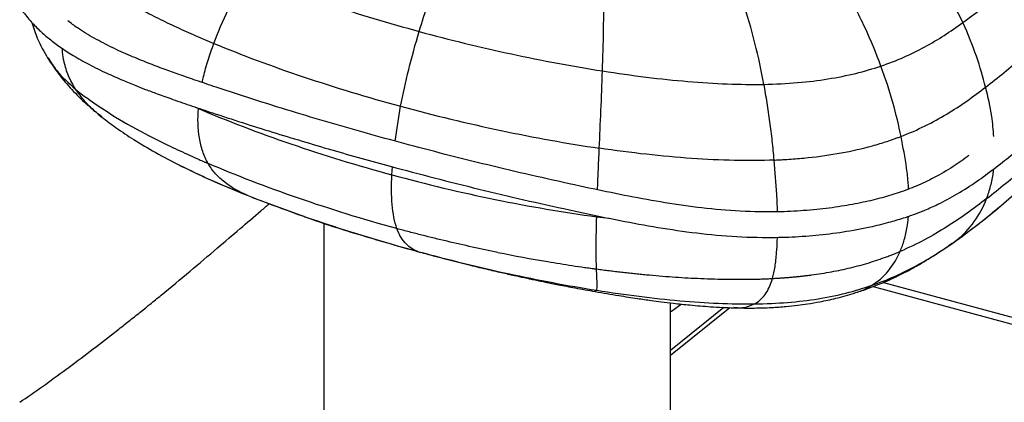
# Paper-space layout '_Trimetric' of a CAD drawing. Header units: millimetres. Extents: x -826 to 1033, y -202 to 1013.
# Tile 12 of 19: x 591 to 784, y 114 to 189. Entities that reach past the tile are written whole.
import ezdxf

# ---------------------------------------------------------------- set-up
doc = ezdxf.new("R2010")
doc.units = ezdxf.units.MM

psp = doc.layouts.new('_Trimetric')

# ---------------------------------------------------------------- linework, layer by layer
at = {"color": 7, "linetype": 'Continuous', "lineweight": 25}
for p, q in [((664.52, 165.22), (665.62, 172.04)), ((606.31, 170.51), (607.1, 169.84)), ((625.32, 171.89), (625.94, 171.6)), ((622.16, 160.54), (622.38, 160.43)), ((663.89, 158.59), (664.02, 160.17)), ((782.34, 151.67), (789.59, 157.96)), ((636.36, 154.24), (645.82, 150.75)), ((636.76, 154.1), (637.14, 153.95)), ((782.14, 151.54), (783.33, 152.52)), ((650.54, 149.16), (650.54, -181.76)), ((704.07, 150.37), (706.54, 150.08)), ((773.11, 144.72), (773.82, 145.19)), ((760.34, 137.5), (809.53, 124.13)), ((703.74, 135.75), (704.08, 135.96)), ((758.32, 136.69), (809.53, 122.77)), ((718.54, -181.76), (718.54, 133.49)), ((718.54, 124.22), (728.99, 132.61)), ((718.54, 123.23), (730.16, 132.55))]:
    psp.add_line(p, q, dxfattribs=at)
for points, knots in [([(598.68, 219.37), (598.03, 218.6), (596.85, 217.19), (595.3, 215.29), (594.05, 213.71), (592.97, 212.28), (591.51, 210.23), (589.8, 207.41), (588.47, 204.04), (588, 200.9), (588.14, 198.61), (588.51, 196.78), (589.02, 195.15), (589.92, 193.11), (591.28, 190.87), (593.03, 188.68), (594.84, 186.83), (596.76, 185.18), (598.89, 183.58), (601.47, 181.91), (604.5, 180.21), (607.77, 178.6), (610.87, 177.23), (613.42, 176.19), (615.67, 175.31), (618.09, 174.41), (621.14, 173.31), (624.76, 172.06), (631.25, 169.89), (640.32, 166.98), (651.96, 163.5), (665.42, 159.74), (680.91, 155.74), (695.13, 152.47), (705.95, 150.17), (713.28, 148.74), (720.8, 147.51), (728.57, 146.62), (735.61, 146.27), (741.81, 146.35), (747.12, 146.71), (752.48, 147.37), (757.27, 148.24), (761.2, 149.2), (764.09, 150.06), (766.44, 150.87), (768.7, 151.76), (771.54, 153.04), (774.98, 154.89), (778.62, 157.25), (782.04, 159.78), (785.28, 162.34), (788.57, 165), (792.05, 167.91), (795.83, 171.21), (798.31, 173.57), (799.63, 174.83)], [0, 0, 0, 0, 0.015362, 0.028038, 0.037649, 0.046388, 0.055826, 0.076381, 0.097935, 0.113892, 0.127457, 0.134853, 0.143837, 0.154877, 0.170019, 0.183786, 0.195763, 0.206284, 0.218033, 0.23064, 0.244839, 0.260098, 0.27312, 0.28337, 0.290875, 0.299881, 0.311763, 0.326318, 0.341321, 0.385516, 0.428137, 0.469566, 0.531391, 0.593217, 0.618018, 0.642909, 0.667907, 0.693115, 0.71866, 0.73514, 0.752171, 0.769666, 0.787509, 0.800373, 0.810935, 0.819198, 0.827065, 0.837665, 0.854734, 0.873723, 0.892531, 0.911006, 0.929764, 0.950589, 0.973847, 1, 1, 1, 1]), ([(775.89, 188.44), (774.83, 190.71), (773.59, 193.05), (770.69, 197.86), (769.02, 200.32), (767.13, 202.84)], [0, 0, 0, 0, 0.5, 0.5, 1, 1, 1, 1]), ([(775.89, 188.44), (778.28, 190.17), (780.64, 192.05), (785.31, 195.99), (787.62, 198.05), (789.89, 200.16)], [0, 0, 0, 0, 0.5, 0.5, 1, 1, 1, 1]), ([(603.29, 198.35), (603.43, 198.24), (603.7, 198.01), (604.13, 197.68), (604.56, 197.35), (605.01, 197.01), (605.46, 196.68), (605.93, 196.35), (606.4, 196.01), (606.89, 195.68), (607.39, 195.35), (607.89, 195.01), (608.41, 194.68), (608.94, 194.35), (610.35, 193.47), (612.77, 192.05), (616.24, 190.19), (619.86, 188.4), (622.89, 187), (625.34, 185.91), (627.14, 185.13), (628.36, 184.62), (628.97, 184.37)], [0, 0, 0, 0, 0.020253, 0.040661, 0.061225, 0.081948, 0.102833, 0.12388, 0.145092, 0.166471, 0.188016, 0.20973, 0.231612, 0.253665, 0.275887, 0.407464, 0.544634, 0.675078, 0.809804, 0.872421, 0.935831, 1, 1, 1, 1]), ([(635.68, 197.86), (640.66, 195.84), (646.06, 193.87), (657.36, 190.11), (663.27, 188.34), (669.25, 186.71)], [0, 0, 0, 0, 0.5, 0.5, 1, 1, 1, 1]), ([(759.83, 179.93), (758.92, 182.39), (757.87, 184.93), (755.44, 190.14), (754.07, 192.81), (752.5, 195.54)], [0, 0, 0, 0, 0.5, 0.5, 1, 1, 1, 1]), ([(593.26, 188.5), (593.6, 187.45), (594.38, 184.94), (595.68, 182.71), (596.43, 181.42)], [0, 0, 0, 0, 0.419981, 1, 1, 1, 1]), ([(777.1, 162.38), (776.08, 161.65), (773.94, 160.12), (770.5, 158.11), (766.92, 156.41), (763.53, 155.12), (760.03, 154.06), (756.25, 153.15), (751.96, 152.36), (747.18, 151.74), (742.15, 151.37), (736.16, 151.26), (729.39, 151.57), (721.97, 152.4), (714.79, 153.55), (707.75, 154.9), (697.37, 157.1), (683.74, 160.2), (670.15, 163.67), (659.79, 166.5), (652.47, 168.58), (645, 170.8), (637.3, 173.19), (630.75, 175.33), (625.66, 177.04), (622.27, 178.22), (619.13, 179.35), (615.94, 180.56), (612.51, 181.96), (608.94, 183.57), (605.44, 185.38), (602.49, 187.14), (600.95, 188.33), (600.35, 188.8)], [0, 0, 0, 0, 0.0257263, 0.0542521, 0.0769595, 0.0975179, 0.1163221, 0.1364284, 0.1586257, 0.1828656, 0.2080996, 0.2325467, 0.2702239, 0.3066949, 0.3431653, 0.37976, 0.4162611, 0.5068266, 0.5970182, 0.6374056, 0.6777906, 0.7190647, 0.7630465, 0.8091158, 0.8320685, 0.8517786, 0.8689637, 0.8880899, 0.9097898, 0.9331324, 0.9578033, 0.9834049, 1, 1, 1, 1]), ([(759.83, 179.93), (761.4, 180.46), (762.89, 181.04), (765.75, 182.29), (767.11, 182.96), (771.06, 185.11), (773.5, 186.71), (775.89, 188.44)], [0, 0, 0, 0, 0.25, 0.25, 0.5, 0.5, 1, 1, 1, 1]), ([(780.36, 175.79), (779.87, 177.73), (779.29, 179.75), (777.83, 183.97), (776.95, 186.17), (775.89, 188.44)], [0, 0, 0, 0, 0.5, 0.5, 1, 1, 1, 1]), ([(780.36, 175.79), (782.79, 177.66), (785.19, 179.64), (789.94, 183.74), (792.28, 185.86), (794.59, 188.01)], [0, 0, 0, 0, 0.5, 0.5, 1, 1, 1, 1]), ([(669.25, 186.71), (675.24, 185.08), (681.33, 183.6), (693.41, 181), (699.4, 179.88), (705.21, 178.97)], [0, 0, 0, 0, 0.5, 0.5, 1, 1, 1, 1]), ([(626.72, 176.69), (626.8, 177.08), (627.08, 178.53), (627.82, 181.11), (628.59, 183.27), (628.97, 184.37)], [0, 0, 0, 0, 0.151306, 0.571839, 1, 1, 1, 1]), ([(628.97, 184.37), (634.42, 182.11), (640.32, 179.91), (652.67, 175.76), (659.11, 173.81), (665.62, 172.04)], [0, 0, 0, 0, 0.5, 0.5, 1, 1, 1, 1]), ([(601.84, 175.42), (601.35, 176.27), (600.38, 177.94), (599.64, 180.42), (599.31, 182.24), (599.28, 183.13), (599.27, 183.37)], [0, 0, 0, 0, 0.351961, 0.693489, 0.917103, 1, 1, 1, 1]), ([(596.37, 181.53), (597.07, 180.45), (598.49, 178.29), (601.09, 175.28), (603.52, 172.83), (605.17, 171.47), (605.77, 170.97)], [0, 0, 0, 0, 0.278745, 0.558108, 0.838643, 1, 1, 1, 1]), ([(596.48, 181.54), (597, 180.69), (598.3, 178.55), (600.51, 176.6), (601.84, 175.42)], [0, 0, 0, 0, 0.395501, 1, 1, 1, 1]), ([(736.88, 176.34), (739.18, 176.39), (741.37, 176.5), (745.55, 176.86), (747.54, 177.1), (751.34, 177.71), (753.16, 178.08), (756.61, 178.92), (758.26, 179.4), (759.83, 179.93)], [0, 0, 0, 0, 0.25, 0.25, 0.5, 0.5, 0.75, 0.75, 1, 1, 1, 1]), ([(763.78, 166.13), (763.34, 168.25), (762.81, 170.47), (761.51, 175.08), (760.74, 177.47), (759.83, 179.93)], [0, 0, 0, 0, 0.5, 0.5, 1, 1, 1, 1]), ([(705.21, 178.97), (711.02, 178.06), (716.64, 177.36), (724.62, 176.69), (727.2, 176.52), (732.18, 176.33), (734.58, 176.3), (736.88, 176.34)], [0, 0, 0, 0, 0.5, 0.5, 0.75, 0.75, 1, 1, 1, 1]), ([(738.9, 161.49), (738.84, 162.12), (738.78, 162.75), (738.65, 164), (738.59, 164.63), (738.38, 166.51), (738.22, 167.76), (737.89, 170.24), (737.71, 171.48), (737.31, 173.92), (737.1, 175.14), (736.88, 176.34)], [0, 0, 0, 0, 0.125, 0.125, 0.25, 0.25, 0.5, 0.5, 0.75, 0.75, 1, 1, 1, 1]), ([(763.78, 166.13), (765.44, 166.77), (767, 167.46), (769.98, 168.92), (771.39, 169.7), (775.45, 172.15), (777.93, 173.92), (780.36, 175.79)], [0, 0, 0, 0, 0.25, 0.25, 0.5, 0.5, 1, 1, 1, 1]), ([(781.97, 166.11), (781.87, 167.42), (781.61, 170.6), (780.82, 173.87), (780.36, 175.79)], [0, 0, 0, 0, 0.411542, 1, 1, 1, 1]), ([(601.84, 175.42), (603.28, 174.21), (604.95, 172.99), (608.64, 170.55), (610.68, 169.32), (615.08, 166.87), (617.45, 165.65), (621.2, 163.83), (622.49, 163.23), (624.47, 162.32), (625.47, 161.88), (626.66, 161.35), (627.25, 161.09), (627.55, 160.96), (627.68, 160.91), (627.77, 160.87), (627.81, 160.85), (627.86, 160.83)], [0, 0, 0, 0, 0.25, 0.25, 0.5, 0.5, 0.75, 0.75, 0.875, 0.875, 0.9375, 0.96875, 0.984375, 0.992187, 0.996094, 0.996094, 1, 1, 1, 1]), ([(607.06, 169.93), (606.69, 170.21), (605.45, 171.15), (603.63, 172.94), (602.43, 174.6), (601.84, 175.42)], [0, 0, 0, 0, 0.180183, 0.595678, 1, 1, 1, 1]), ([(665.62, 172.04), (672.13, 170.27), (678.73, 168.68), (691.81, 165.92), (698.3, 164.74), (704.58, 163.82)], [0, 0, 0, 0, 0.5, 0.5, 1, 1, 1, 1]), ([(627.86, 160.83), (627.43, 161.57), (627.08, 162.36), (626.52, 164.03), (626.3, 164.91), (625.85, 167.64), (625.79, 169.58), (625.94, 171.6)], [0, 0, 0, 0, 0.25, 0.25, 0.5, 0.5, 1, 1, 1, 1]), ([(625.94, 171.6), (631.59, 169.19), (637.71, 166.85), (650.5, 162.47), (657.16, 160.42), (663.89, 158.59)], [0, 0, 0, 0, 0.5, 0.5, 1, 1, 1, 1]), ([(607.02, 169.91), (607.94, 169.2), (609.97, 167.66), (613.45, 165.36), (617.66, 162.85), (620.79, 161.24), (622.47, 160.37)], [0, 0, 0, 0, 0.192453, 0.421557, 0.690006, 1, 1, 1, 1]), ([(738.9, 161.49), (739.18, 161.5), (739.45, 161.52), (740.01, 161.54), (740.84, 161.59), (741.67, 161.64), (743.33, 161.76), (744.43, 161.85), (747.73, 162.2), (749.9, 162.51), (754.13, 163.28), (756.19, 163.75), (759.14, 164.56), (760.11, 164.85), (761.51, 165.32), (761.97, 165.47), (762.66, 165.72), (762.89, 165.8), (763.34, 165.97), (763.56, 166.05), (763.78, 166.13)], [0, 0, 0, 0, 0.03125, 0.03125, 0.0625, 0.125, 0.125, 0.25, 0.25, 0.5, 0.5, 0.75, 0.75, 0.875, 0.875, 0.9375, 0.9375, 0.96875, 0.96875, 1, 1, 1, 1]), ([(765.24, 155.82), (765.23, 156.17), (765.17, 157.49), (764.77, 160.93), (764.18, 164.05), (763.78, 166.14)], [0, 0, 0, 0, 0.105526, 0.401656, 1, 1, 1, 1]), ([(780.57, 153.94), (783.07, 155.88), (785.54, 157.92), (790.42, 162.11), (792.82, 164.27), (795.18, 166.45)], [0, 0, 0, 0, 0.5, 0.5, 1, 1, 1, 1]), ([(704.25, 155.66), (704.29, 156.81), (704.39, 159.48), (704.51, 162.24), (704.58, 163.82)], [0, 0, 0, 0, 0.428113, 1, 1, 1, 1]), ([(738.9, 161.49), (736.38, 161.39), (733.77, 161.37), (728.36, 161.48), (725.57, 161.61), (716.94, 162.21), (710.86, 162.89), (704.58, 163.82)], [0, 0, 0, 0, 0.25, 0.25, 0.5, 0.5, 1, 1, 1, 1]), ([(622.31, 160.45), (623.71, 159.77), (626.76, 158.29), (630.78, 156.51), (633.4, 155.46), (634.41, 155.05)], [0, 0, 0, 0, 0.340372, 0.745984, 1, 1, 1, 1]), ([(622.38, 160.43), (624.33, 159.48), (628.56, 157.42), (633.09, 155.58), (635.52, 154.59)], [0, 0, 0, 0, 0.462586, 1, 1, 1, 1]), ([(664.89, 148.05), (658.32, 149.84), (651.82, 151.85), (639.35, 156.16), (633.37, 158.46), (627.86, 160.83)], [0, 0, 0, 0, 0.5, 0.5, 1, 1, 1, 1]), ([(635.52, 154.59), (633.9, 155.29), (632.41, 156.12), (630.46, 157.64), (629.86, 158.2), (628.77, 159.42), (628.28, 160.1), (627.86, 160.83)], [0, 0, 0, 0, 0.5, 0.5, 0.75, 0.75, 1, 1, 1, 1]), ([(739.53, 151.37), (739.53, 151.41), (739.52, 152.5), (739.36, 155.87), (739.08, 159.23), (738.9, 161.49)], [0, 0, 0, 0, 0.01476, 0.338265, 1, 1, 1, 1]), ([(664.89, 148.05), (664.65, 148.72), (664.46, 149.45), (664.15, 151.04), (664.04, 151.89), (663.8, 154.56), (663.79, 156.52), (663.89, 158.59)], [0, 0, 0, 0, 0.25, 0.25, 0.5, 0.5, 1, 1, 1, 1]), ([(663.89, 158.59), (670.61, 156.76), (677.42, 155.15), (690.92, 152.39), (697.6, 151.25), (704.07, 150.37)], [0, 0, 0, 0, 0.5, 0.5, 1, 1, 1, 1]), ([(780.57, 153.94), (780.84, 154.75), (781.39, 156.35), (781.82, 158.32), (781.92, 159.48), (781.94, 159.73)], [0, 0, 0, 0, 0.448359, 0.883235, 1, 1, 1, 1]), ([(635.52, 154.59), (640.53, 152.59), (645.95, 150.64), (657.22, 146.93), (663.08, 145.17), (668.98, 143.57)], [0, 0, 0, 0, 0.5, 0.5, 1, 1, 1, 1]), ([(590.89, 113.98), (592.38, 115.02), (595.49, 117.17), (600.08, 120.51), (604.8, 124.04), (608.31, 126.75), (610.63, 128.57), (611.74, 129.45), (612.85, 130.32), (613.96, 131.2), (615.16, 132.17), (616.72, 133.43), (619.84, 135.97), (624.26, 139.65), (629.41, 144.01), (634.02, 147.95), (637.4, 150.86), (639.31, 152.48), (639.87, 152.95)], [0, 0, 0, 0, 0.080248, 0.167193, 0.259041, 0.353989, 0.376474, 0.399007, 0.421564, 0.444121, 0.466656, 0.496008, 0.540726, 0.661384, 0.776909, 0.873908, 0.963461, 1, 1, 1, 1]), ([(780.57, 153.94), (778.07, 151.99), (775.5, 150.12), (771.34, 147.5), (769.9, 146.65), (766.88, 145.05), (765.29, 144.29), (763.61, 143.58)], [0, 0, 0, 0, 0.5, 0.5, 0.75, 0.75, 1, 1, 1, 1]), ([(774.55, 145.67), (775.95, 146.77), (777.15, 148.03), (779.15, 150.81), (779.95, 152.33), (780.57, 153.94)], [0, 0, 0, 0, 0.5, 0.5, 1, 1, 1, 1]), ([(646.04, 150.66), (646.29, 150.57), (650.16, 149.14), (658.02, 146.66), (665.71, 144.48), (669.58, 143.38)], [0, 0, 0, 0, 0.032695, 0.51234, 1, 1, 1, 1]), ([(773.85, 145.16), (775.3, 146.21), (778.28, 148.35), (780.97, 150.55), (782.35, 151.67)], [0, 0, 0, 0, 0.489205, 1, 1, 1, 1]), ([(774.55, 145.67), (776.23, 146.9), (778.88, 148.82), (781.27, 150.82), (782.14, 151.54)], [0, 0, 0, 0, 0.6383, 1, 1, 1, 1]), ([(704.05, 140.13), (704.02, 140.76), (704, 141.46), (703.98, 142.98), (703.97, 143.8), (703.98, 146.4), (704.02, 148.32), (704.07, 150.37)], [0, 0, 0, 0, 0.25, 0.25, 0.5, 0.5, 1, 1, 1, 1]), ([(763.61, 143.58), (763.9, 144.32), (764.46, 145.78), (764.94, 148.06), (765.17, 149.63), (765.21, 150.36), (765.22, 150.47)], [0, 0, 0, 0, 0.369814, 0.727744, 0.961494, 1, 1, 1, 1]), ([(684.67, 143.38), (681.33, 144.05), (678.02, 144.78), (673.07, 145.95), (671.43, 146.35), (668.97, 146.97), (668.16, 147.18), (666.52, 147.61), (665.7, 147.83), (664.89, 148.05)], [0, 0, 0, 0, 0.5, 0.5, 0.75, 0.75, 0.875, 0.875, 1, 1, 1, 1]), ([(668.98, 143.57), (668.17, 143.87), (667.39, 144.33), (666.34, 145.4), (666.01, 145.82), (665.55, 146.57), (665.41, 146.83), (665.21, 147.27), (665.14, 147.42), (665.04, 147.65), (665, 147.77), (664.94, 147.91), (664.92, 147.98), (664.9, 148.02), (664.9, 148.03), (664.89, 148.04), (664.89, 148.05), (664.89, 148.05)], [0, 0, 0, 0, 0.5, 0.5, 0.75, 0.75, 0.875, 0.875, 0.9375, 0.9375, 0.96875, 0.984375, 0.992187, 0.996094, 0.998047, 0.998047, 1, 1, 1, 1]), ([(738.55, 138.27), (738.73, 139.01), (739, 140.11), (739.24, 141.89), (739.4, 143.6), (739.49, 145.09), (739.52, 146.17), (739.52, 146.36)], [0, 0, 0, 0, 0.343883, 0.508827, 0.679555, 0.942008, 1, 1, 1, 1]), ([(757.93, 136.87), (761.12, 137.97), (764.02, 139.29), (769.48, 142.25), (772.04, 143.9), (774.55, 145.67)], [0, 0, 0, 0, 0.5, 0.5, 1, 1, 1, 1]), ([(668.98, 143.57), (674.89, 141.96), (680.84, 140.51), (692.61, 137.95), (698.43, 136.85), (704.08, 135.96)], [0, 0, 0, 0, 0.5, 0.5, 1, 1, 1, 1]), ([(669.87, 143.31), (671.45, 142.88), (674.42, 142.09), (678.59, 141.04), (682.2, 140.17), (685.24, 139.46), (687.72, 138.91), (689.64, 138.49), (691.09, 138.18), (692.49, 137.88), (694.28, 137.51), (696.8, 137), (700.04, 136.37), (702.44, 135.94), (703.75, 135.71)], [0, 0, 0, 0, 0.144386, 0.270799, 0.37936, 0.470362, 0.544182, 0.601221, 0.641852, 0.67301, 0.723681, 0.796284, 0.889164, 1, 1, 1, 1]), ([(684.67, 143.38), (687.95, 142.72), (691.22, 142.11), (696.08, 141.3), (697.69, 141.04), (700.08, 140.68), (701.28, 140.51), (702.67, 140.31), (703.36, 140.22), (703.7, 140.17), (703.85, 140.15), (703.95, 140.14), (704, 140.13), (704.05, 140.13)], [0, 0, 0, 0, 0.5, 0.5, 0.75, 0.75, 0.875, 0.9375, 0.96875, 0.984375, 0.992188, 0.992188, 1, 1, 1, 1]), ([(738.55, 138.27), (738.79, 138.28), (739.28, 138.31), (740, 138.35), (740.72, 138.4), (741.43, 138.46), (742.14, 138.51), (742.83, 138.58), (743.53, 138.65), (744.21, 138.72), (744.89, 138.8), (745.56, 138.88), (747.33, 139.11), (750.13, 139.55), (753.91, 140.35), (757.52, 141.33), (760.15, 142.22), (761.85, 142.86), (762.74, 143.21), (763.32, 143.45), (763.61, 143.58)], [0, 0, 0, 0, 0.027272, 0.054299, 0.081088, 0.107647, 0.133983, 0.160105, 0.186019, 0.211735, 0.237258, 0.262597, 0.287758, 0.437241, 0.581952, 0.731676, 0.879003, 0.919393, 0.959718, 1, 1, 1, 1]), ([(754.61, 135.39), (755.44, 135.66), (757.24, 136.24), (760, 137.32), (763.02, 138.67), (766.26, 140.35), (769.71, 142.37), (771.94, 143.88), (773.14, 144.68)], [0, 0, 0, 0, 0.112554, 0.243785, 0.39551, 0.570117, 0.77052, 1, 1, 1, 1]), ([(757.93, 136.87), (759.2, 137.64), (760.31, 138.59), (762.2, 140.84), (762.99, 142.12), (763.61, 143.58)], [0, 0, 0, 0, 0.5, 0.5, 1, 1, 1, 1]), ([(704.05, 140.13), (704.46, 140.07), (705.29, 139.96), (706.52, 139.81), (707.75, 139.66), (708.98, 139.52), (710.2, 139.38), (711.41, 139.25), (712.62, 139.13), (715.1, 138.89), (718.83, 138.57), (723.94, 138.27), (729.06, 138.1), (732.91, 138.09), (735.34, 138.14), (736.42, 138.17), (737.49, 138.21), (738.2, 138.25), (738.55, 138.27)], [0, 0, 0, 0, 0.037237, 0.074226, 0.110959, 0.147431, 0.183635, 0.219564, 0.255214, 0.290579, 0.439624, 0.582894, 0.734797, 0.879146, 0.909882, 0.940265, 0.970303, 1, 1, 1, 1]), ([(704.08, 135.96), (704.15, 136.2), (704.17, 136.61), (704.15, 137.61), (704.14, 138.01), (704.1, 138.95), (704.07, 139.5), (704.05, 140.13)], [0, 0, 0, 0, 0.5, 0.5, 0.75, 0.75, 1, 1, 1, 1]), ([(735.01, 133.28), (735.83, 133.72), (736.54, 134.33), (737.72, 135.96), (738.19, 136.98), (738.55, 138.27)], [0, 0, 0, 0, 0.5, 0.5, 1, 1, 1, 1]), ([(703.76, 135.7), (705.32, 135.43), (708.08, 134.96), (711.77, 134.39), (714.54, 133.99), (716.88, 133.68), (719.4, 133.38), (722.62, 133.03), (726.6, 132.69), (729.5, 132.57), (731.05, 132.5)], [0, 0, 0, 0, 0.1737333, 0.3082851, 0.4078527, 0.4783257, 0.5661975, 0.6854125, 0.8317658, 1, 1, 1, 1]), ([(704.08, 135.96), (709.72, 135.06), (715.19, 134.37), (725.56, 133.46), (730.47, 133.23), (735.01, 133.28)], [0, 0, 0, 0, 0.5, 0.5, 1, 1, 1, 1]), ([(731.06, 132.5), (732.38, 132.48), (734.8, 132.44), (738.19, 132.55), (741.03, 132.75), (743.38, 133), (745.61, 133.3), (748.11, 133.73), (751.21, 134.39), (753.44, 135.05), (754.67, 135.4)], [0, 0, 0, 0, 0.167273, 0.3081986, 0.4258348, 0.5223742, 0.6036551, 0.7066767, 0.8389036, 1, 1, 1, 1]), ([(735.01, 133.28), (739.55, 133.34), (743.69, 133.68), (751.29, 134.89), (754.75, 135.77), (757.93, 136.87)], [0, 0, 0, 0, 0.5, 0.5, 1, 1, 1, 1]), ([(754.65, 135.44), (754.82, 135.48), (756.03, 135.75), (757.06, 136.36), (757.93, 136.87)], [0, 0, 0, 0, 0.14942, 1, 1, 1, 1]), ([(730.98, 132.62), (731.4, 132.57), (732.95, 132.39), (734.14, 132.91), (735.01, 133.28)], [0, 0, 0, 0, 0.270528, 1, 1, 1, 1]), ([(718.54, 131.7), (718.61, 131.75), (719.32, 132.27), (720.02, 132.79), (720.66, 133.25)], [0, 0, 0, 0, 0.10351, 1, 1, 1, 1])]:
    psp.add_open_spline(points, degree=3, knots=knots, dxfattribs=at)
for points in [[(628.97, 184.37), (630.61, 188.77), (632.83, 193.31), (635.68, 197.86)], [(669.25, 186.71), (670.38, 190.45), (671.67, 194.25), (673.13, 198.08)], [(705.21, 178.97), (705.39, 184.25), (705.5, 189.74), (705.45, 195.38)], [(736.88, 176.34), (735.9, 181.6), (734.56, 187.12), (732.68, 192.88)], [(665.62, 172.04), (666.53, 176.76), (667.74, 181.68), (669.25, 186.71)], [(704.58, 163.82), (704.79, 168.61), (705.03, 173.68), (705.21, 178.97)]]:
    psp.add_open_spline(points, degree=3, dxfattribs=at)

doc.saveas('drawing.dxf')
